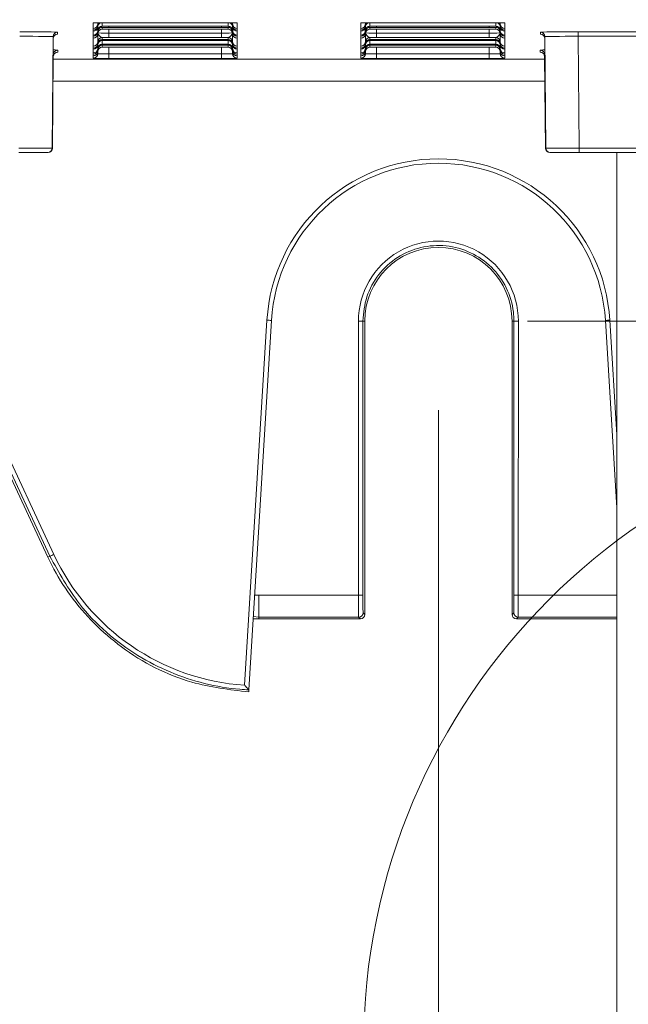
# Model space of a CAD drawing. Header units: millimetres. Extents: x 0 to 2100, y 0 to 1485.
# Tile 36 of 118: x 458 to 493, y 717 to 773. Entities that reach past the tile are written whole.
import ezdxf

# ---------------------------------------------------------------- set-up
doc = ezdxf.new("R2010")
doc.units = ezdxf.units.MM
doc.header["$LTSCALE"] = 5
doc.styles.add('SLDTEXTSTYLE1', font='TXT', dxfattribs={"width": 0.75})
doc.dimstyles.new('SLDDIMSTYLE0', dxfattribs={"dimtxt": 12.5, "dimasz": 15, "dimexe": 0, "dimexo": 0.0625, "dimgap": 3.125, "dimtad": 1, "dimdec": 0, "dimlfac": 0.8, "dimrnd": 1e-09, "dimzin": 12, "dimdsep": 46, "dimtxsty": 'SLDTEXTSTYLE1', "dimblk1": 'CLOSED', "dimblk2": 'CLOSED', "dimsah": 1, "dimcen": 0.09, "dimadec": 0, "dimazin": 3, "dimtfac": 1, "dimtofl": 0, "dimtmove": 0, "dimatfit": 3, "dimldrblk": 'CLOSED', "dimfxl": 0, "dimfrac": 2, "dimtolj": 1, "dimtzin": 12, "dimarcsym": 0})

# ---------------------------------------------------------------- blocks, each defined once
blk = doc.blocks.new('_CLOSED')
at = {"color": 0, "linetype": 'ByBlock', "lineweight": -2}
for p, q in [((-1, 0.166667), (0, 0)), ((-1, 0.166667), (-1, -0.166667)), ((0, 0), (-1, -0.166667)), ((0, 0), (-1, 0))]:
    blk.add_line(p, q, dxfattribs=at)
blk = doc.blocks.new('_D_3')
at = {"color": 7, "linetype": 'Continuous', "lineweight": 0}
for p, q in [((388.114, 750.671), (388.114, 636.921)), ((481.864, 750.671), (481.864, 636.921)), ((388.114, 641.921), (481.864, 641.921))]:
    blk.add_line(p, q, dxfattribs=at)
at = {"color": 7, "linetype": 'Continuous', "lineweight": 0, "xscale": 15, "yscale": 15, "rotation": 180.0000000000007}
blk.add_blockref('_CLOSED', (388.114, 641.921, -164.067), dxfattribs=at)
at = {"color": 7, "linetype": 'Continuous', "lineweight": 0, "xscale": 15, "yscale": 15}
blk.add_blockref('_CLOSED', (481.864, 641.921, -164.067), dxfattribs=at)
at = {"color": 7, "linetype": 'Continuous', "lineweight": 0, "insert": (425.752, 658.034), "char_height": 12.5, "attachment_point": 1, "style": 'SLDTEXTSTYLE1'}
blk.add_mtext('75', dxfattribs=at)
blk = doc.blocks.new('_D_4')
at = {"color": 7, "linetype": 'Continuous', "lineweight": 0}
for p, q in [((552.489, 1318.171), (624.989, 1318.171)), ((619.989, 755.671), (619.989, 1318.171)), ((486.864, 755.671), (624.989, 755.671))]:
    blk.add_line(p, q, dxfattribs=at)
at = {"color": 7, "linetype": 'Continuous', "lineweight": 0, "xscale": 15, "yscale": 15}
for p, rotation in [((619.989, 1318.171, -164.067), 90.0000000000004), ((619.989, 755.671, -164.067), 270.0000000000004)]:
    blk.add_blockref('_CLOSED', p, dxfattribs=dict(at, rotation=rotation))
at = {"color": 7, "linetype": 'Continuous', "lineweight": 0, "insert": (603.875, 1023.067), "char_height": 12.5, "attachment_point": 1, "rotation": 90, "style": 'SLDTEXTSTYLE1'}
blk.add_mtext('450', dxfattribs=at)

msp = doc.modelspace()

# ---------------------------------------------------------------- linework, layer by layer
at = {"color": 7, "linetype": 'Continuous', "lineweight": 15}
for p, q in [((462.521, 772.372), (462.552, 772.374)), ((462.521, 772.068), (462.521, 772.372)), ((462.771, 772.314), (462.771, 772.208)), ((463.396, 772.38), (469.707, 772.38)), ((470.332, 772.208), (470.332, 772.314)), ((470.582, 772.372), (470.582, 772.068)), ((477.521, 772.372), (477.552, 772.374)), ((477.521, 772.068), (477.521, 772.372)), ((477.771, 772.314), (477.771, 772.208)), ((478.396, 772.38), (484.707, 772.38)), ((485.332, 772.208), (485.332, 772.314)), ((485.582, 772.372), (485.582, 772.068)), ((460.523, 771.854), (460.524, 771.74)), ((462.521, 772.067), (462.521, 772.068)), ((462.521, 771.962), (462.521, 772.067)), ((462.521, 771.961), (462.521, 771.962)), ((462.521, 771.902), (462.521, 771.961)), ((462.521, 771.901), (462.521, 771.902)), ((462.521, 771.692), (462.521, 771.901)), ((462.771, 772.149), (462.771, 772.147)), ((462.771, 772.147), (462.771, 771.938)), ((462.771, 771.879), (462.771, 771.877)), ((462.771, 771.877), (462.771, 771.772)), ((462.775, 771.811), (462.775, 771.814)), ((463.02, 772.124), (463.02, 772.018)), ((463.4, 772.185), (469.702, 772.185)), ((469.702, 772.123), (463.4, 772.123)), ((463.4, 772.019), (469.702, 772.019)), ((463.4, 771.556), (463.4, 771.806)), ((463.4, 771.806), (469.702, 771.806)), ((469.702, 771.556), (469.702, 771.806)), ((470.082, 772.018), (470.082, 772.124)), ((470.332, 772.147), (470.332, 772.149)), ((470.332, 771.938), (470.332, 772.147)), ((470.332, 771.877), (470.332, 771.879)), ((470.332, 771.772), (470.332, 771.877)), ((470.582, 772.068), (470.582, 772.067)), ((470.582, 772.067), (470.582, 771.962)), ((470.582, 771.962), (470.582, 771.961)), ((470.582, 771.961), (470.582, 771.902)), ((470.582, 771.902), (470.582, 771.901)), ((470.582, 771.901), (470.582, 771.692)), ((477.521, 772.067), (477.521, 772.068)), ((477.521, 771.962), (477.521, 772.067)), ((477.521, 771.961), (477.521, 771.962)), ((477.521, 771.902), (477.521, 771.961)), ((477.521, 771.901), (477.521, 771.902)), ((477.521, 771.692), (477.521, 771.901)), ((477.771, 772.149), (477.771, 772.147)), ((477.771, 772.147), (477.771, 771.938)), ((477.771, 771.879), (477.771, 771.877)), ((477.771, 771.877), (477.771, 771.772)), ((478.02, 772.124), (478.02, 772.018)), ((478.4, 772.185), (484.702, 772.185)), ((484.702, 772.123), (478.4, 772.123)), ((478.4, 772.019), (484.702, 772.019)), ((478.4, 771.556), (478.4, 771.806)), ((478.4, 771.806), (484.702, 771.806)), ((484.702, 771.556), (484.702, 771.806)), ((485.082, 772.018), (485.082, 772.124)), ((485.327, 771.814), (485.327, 771.811)), ((485.332, 772.147), (485.332, 772.149)), ((485.332, 771.938), (485.332, 772.147)), ((485.332, 771.877), (485.332, 771.879)), ((485.332, 771.772), (485.332, 771.877)), ((485.582, 772.068), (485.582, 772.067)), ((485.582, 772.067), (485.582, 771.962)), ((485.582, 771.962), (485.582, 771.961)), ((485.582, 771.961), (485.582, 771.902)), ((485.582, 771.902), (485.582, 771.901)), ((485.582, 771.901), (485.582, 771.692)), ((487.578, 771.74), (487.579, 771.854)), ((489.704, 771.872), (501.648, 771.872)), ((489.704, 771.872), (489.704, 771.622)), ((460.273, 771.606), (460.218, 765.357)), ((460.22, 765.357), (460.274, 771.492)), ((460.274, 771.492), (460.273, 771.606)), ((462.521, 771.691), (462.521, 771.692)), ((462.521, 771.632), (462.521, 771.691)), ((462.521, 771.631), (462.521, 771.632)), ((462.521, 771.525), (462.521, 771.631)), ((462.521, 771.525), (462.521, 771.525)), ((462.521, 771.064), (462.521, 771.525)), ((462.771, 771.312), (462.771, 771.31)), ((462.771, 771.31), (462.771, 771.204)), ((463.02, 771.557), (463.02, 771.451)), ((463.02, 771.39), (463.02, 771.181)), ((469.702, 771.556), (463.4, 771.556)), ((463.4, 771.452), (469.702, 771.452)), ((469.702, 771.389), (463.4, 771.389)), ((463.4, 771.182), (469.702, 771.182)), ((470.082, 771.451), (470.082, 771.557)), ((470.082, 771.181), (470.082, 771.39)), ((470.332, 771.31), (470.332, 771.312)), ((470.332, 771.204), (470.332, 771.31)), ((470.582, 771.692), (470.582, 771.691)), ((470.582, 771.691), (470.582, 771.632)), ((470.582, 771.632), (470.582, 771.631)), ((470.582, 771.631), (470.582, 771.525)), ((470.582, 771.525), (470.582, 771.064)), ((470.582, 771.525), (470.582, 771.525)), ((477.521, 771.691), (477.521, 771.692)), ((477.521, 771.632), (477.521, 771.691)), ((477.521, 771.631), (477.521, 771.632)), ((477.521, 771.525), (477.521, 771.631)), ((477.521, 771.525), (477.521, 771.525)), ((477.521, 771.064), (477.521, 771.525)), ((477.771, 771.312), (477.771, 771.31)), ((477.771, 771.31), (477.771, 771.204)), ((478.02, 771.557), (478.02, 771.451)), ((478.02, 771.39), (478.02, 771.181)), ((484.702, 771.556), (478.4, 771.556)), ((478.4, 771.452), (484.702, 771.452)), ((484.702, 771.389), (478.4, 771.389)), ((478.4, 771.182), (484.702, 771.182)), ((485.082, 771.451), (485.082, 771.557)), ((485.082, 771.181), (485.082, 771.39)), ((485.332, 771.31), (485.332, 771.312)), ((485.332, 771.204), (485.332, 771.31)), ((485.582, 771.692), (485.582, 771.691)), ((485.582, 771.691), (485.582, 771.632)), ((485.582, 771.632), (485.582, 771.631)), ((485.582, 771.631), (485.582, 771.525)), ((485.582, 771.525), (485.582, 771.064)), ((485.582, 771.525), (485.582, 771.525)), ((487.829, 771.606), (487.828, 771.492)), ((487.828, 771.492), (487.882, 765.357)), ((487.884, 765.357), (487.829, 771.606)), ((501.898, 771.622), (489.704, 771.622)), ((489.704, 771.622), (489.759, 765.36)), ((460.282, 770.603), (460.236, 765.357)), ((460.283, 770.488), (460.282, 770.603)), ((460.532, 770.85), (460.533, 770.736)), ((462.521, 771.064), (462.521, 771.064)), ((462.521, 770.958), (462.521, 771.064)), ((462.521, 770.958), (462.521, 770.958)), ((462.521, 770.898), (462.521, 770.958)), ((462.521, 770.897), (462.521, 770.898)), ((462.521, 770.688), (462.521, 770.897)), ((462.521, 770.688), (462.521, 770.688)), ((462.521, 770.628), (462.521, 770.688)), ((462.521, 770.627), (462.521, 770.628)), ((462.521, 770.522), (462.521, 770.627)), ((462.771, 771.146), (462.771, 771.144)), ((462.771, 771.144), (462.771, 770.934)), ((462.771, 770.876), (462.771, 770.874)), ((462.771, 770.874), (462.771, 770.768)), ((463.02, 771.12), (463.02, 771.014)), ((463.396, 770.383), (463.396, 770.633)), ((463.396, 770.633), (469.707, 770.633)), ((469.702, 771.119), (463.4, 771.119)), ((463.4, 771.015), (469.702, 771.015)), ((469.707, 770.383), (469.707, 770.633)), ((470.082, 771.014), (470.082, 771.12)), ((470.332, 771.144), (470.332, 771.146)), ((470.332, 770.934), (470.332, 771.144)), ((470.332, 770.874), (470.332, 770.876)), ((470.332, 770.768), (470.332, 770.874)), ((470.582, 771.064), (470.582, 770.958)), ((470.582, 771.064), (470.582, 771.064)), ((470.582, 770.958), (470.582, 770.898)), ((470.582, 770.958), (470.582, 770.958)), ((470.582, 770.898), (470.582, 770.897)), ((470.582, 770.897), (470.582, 770.688)), ((470.582, 770.688), (470.582, 770.628)), ((470.582, 770.688), (470.582, 770.688)), ((470.582, 770.628), (470.582, 770.627)), ((470.582, 770.627), (470.582, 770.522)), ((477.521, 771.064), (477.521, 771.064)), ((477.521, 770.958), (477.521, 771.064)), ((477.521, 770.958), (477.521, 770.958)), ((477.521, 770.898), (477.521, 770.958)), ((477.521, 770.897), (477.521, 770.898)), ((477.521, 770.688), (477.521, 770.897)), ((477.521, 770.688), (477.521, 770.688)), ((477.521, 770.628), (477.521, 770.688)), ((477.521, 770.627), (477.521, 770.628)), ((477.521, 770.522), (477.521, 770.627)), ((477.771, 771.146), (477.771, 771.144)), ((477.771, 771.144), (477.771, 770.934)), ((477.771, 770.876), (477.771, 770.874)), ((477.771, 770.874), (477.771, 770.768)), ((478.02, 771.12), (478.02, 771.014)), ((478.396, 770.383), (478.396, 770.633)), ((478.396, 770.633), (484.707, 770.633)), ((484.702, 771.119), (478.4, 771.119)), ((478.4, 771.015), (484.702, 771.015)), ((484.707, 770.383), (484.707, 770.633)), ((485.082, 771.014), (485.082, 771.12)), ((485.332, 771.144), (485.332, 771.146)), ((485.332, 770.934), (485.332, 771.144)), ((485.332, 770.874), (485.332, 770.876)), ((485.332, 770.768), (485.332, 770.874)), ((485.582, 771.064), (485.582, 770.958)), ((485.582, 771.064), (485.582, 771.064)), ((485.582, 770.958), (485.582, 770.898)), ((485.582, 770.958), (485.582, 770.958)), ((485.582, 770.898), (485.582, 770.897)), ((485.582, 770.897), (485.582, 770.688)), ((485.582, 770.688), (485.582, 770.628)), ((485.582, 770.688), (485.582, 770.688)), ((485.582, 770.628), (485.582, 770.627)), ((485.582, 770.627), (485.582, 770.522)), ((487.569, 770.736), (487.57, 770.85)), ((487.82, 770.603), (487.819, 770.488)), ((487.866, 765.357), (487.82, 770.603)), ((460.238, 765.357), (460.283, 770.488)), ((462.521, 770.521), (462.521, 770.522)), ((462.521, 770.391), (462.521, 770.521)), ((469.707, 770.383), (463.396, 770.383)), ((470.582, 770.522), (470.582, 770.521)), ((470.582, 770.521), (470.582, 770.391)), ((477.521, 770.521), (477.521, 770.522)), ((477.521, 770.391), (477.521, 770.521)), ((484.707, 770.383), (478.396, 770.383)), ((485.582, 770.522), (485.582, 770.521)), ((485.582, 770.521), (485.582, 770.391)), ((487.819, 770.488), (487.864, 765.357)), ((458.343, 765.36), (460.218, 765.357)), ((459.968, 765.11), (458.343, 765.11)), ((459.97, 765.11), (459.968, 765.11)), ((459.986, 765.11), (459.97, 765.11)), ((459.988, 765.11), (459.986, 765.11)), ((460.218, 765.357), (460.22, 765.357)), ((460.236, 765.357), (460.238, 765.357)), ((487.864, 765.357), (487.866, 765.357)), ((487.882, 765.357), (487.884, 765.357)), ((487.884, 765.357), (489.759, 765.36)), ((488.116, 765.11), (488.114, 765.11)), ((488.134, 765.11), (488.116, 765.11)), ((488.134, 765.11), (488.132, 765.11)), ((489.759, 765.11), (488.134, 765.11)), ((489.759, 765.36), (489.759, 765.11)), ((489.759, 765.36), (501.953, 765.36)), ((502.203, 765.11), (489.759, 765.11)), ((491.864, 765.11), (491.864, 706.921)), ((471.006, 735.268), (472.256, 755.72)), ((472.506, 755.709), (471.24, 735.008)), ((491.864, 745.204), (491.221, 755.709)), ((477.384, 740.318), (477.383, 755.669)), ((477.739, 755.671), (477.633, 755.671)), ((477.633, 755.671), (477.634, 740.32)), ((477.739, 739.233), (477.739, 755.671)), ((485.989, 755.671), (486.094, 755.671)), ((485.989, 755.671), (485.989, 739.233)), ((486.093, 740.32), (486.094, 755.671)), ((486.344, 755.669), (486.343, 740.318)), ((456.331, 751.145), (460.316, 742.596)), ((456.239, 750.466), (459.981, 742.444)), ((460.089, 742.495), (459.981, 742.444)), ((471.801, 740.318), (477.384, 740.318)), ((471.801, 739.079), (471.801, 740.318)), ((477.643, 739.329), (477.739, 739.233)), ((485.989, 739.233), (486.084, 739.329)), ((471.801, 738.983), (471.483, 738.989)), ((477.393, 739.079), (471.801, 739.079)), ((471.801, 738.983), (471.801, 739.079)), ((471.801, 738.983), (477.489, 738.983)), ((477.489, 738.983), (477.393, 739.079)), ((486.334, 739.079), (486.239, 738.983)), ((486.239, 738.983), (491.864, 738.983)), ((471.233, 734.89), (471.24, 735.008)), ((471.24, 735.008), (471.24, 735.008))]:
    msp.add_line(p, q, dxfattribs=at)
at = {"color": 8, "linetype": 'Continuous', "lineweight": 15}
for p, q in [((462.771, 772.377), (462.771, 772.316)), ((463.02, 772.379), (463.02, 772.184)), ((470.082, 772.184), (470.082, 772.379)), ((470.332, 772.316), (470.332, 772.377)), ((470.55, 772.374), (470.582, 772.372)), ((477.771, 772.377), (477.771, 772.316)), ((478.02, 772.379), (478.02, 772.184)), ((485.082, 772.184), (485.082, 772.379)), ((485.332, 772.316), (485.332, 772.377)), ((485.55, 772.374), (485.582, 772.372)), ((462.771, 772.208), (462.771, 772.149)), ((462.771, 771.939), (462.771, 771.879)), ((462.771, 771.772), (462.771, 771.312)), ((463.4, 772.123), (463.4, 772.185)), ((463.402, 772.019), (463.4, 771.806)), ((469.702, 771.806), (469.7, 772.019)), ((469.702, 772.123), (469.702, 772.185)), ((470.327, 771.814), (470.327, 771.811)), ((470.332, 772.149), (470.332, 772.208)), ((470.332, 771.879), (470.332, 771.939)), ((470.332, 771.312), (470.332, 771.772)), ((477.771, 772.208), (477.771, 772.149)), ((477.771, 771.939), (477.771, 771.879)), ((477.771, 771.772), (477.771, 771.312)), ((477.775, 771.811), (477.775, 771.814)), ((478.4, 772.123), (478.4, 772.185)), ((478.402, 772.019), (478.4, 771.806)), ((484.702, 771.806), (484.7, 772.019)), ((484.702, 772.123), (484.702, 772.185)), ((485.332, 772.149), (485.332, 772.208)), ((485.332, 771.879), (485.332, 771.939)), ((485.332, 771.312), (485.332, 771.772)), ((462.771, 771.205), (462.771, 771.146)), ((463.4, 771.389), (463.4, 771.452)), ((463.4, 771.119), (463.4, 771.182)), ((469.702, 771.389), (469.702, 771.452)), ((469.702, 771.119), (469.702, 771.182)), ((470.332, 771.146), (470.332, 771.205)), ((477.771, 771.205), (477.771, 771.146)), ((478.4, 771.389), (478.4, 771.452)), ((478.4, 771.119), (478.4, 771.182)), ((484.702, 771.389), (484.702, 771.452)), ((484.702, 771.119), (484.702, 771.182)), ((485.332, 771.146), (485.332, 771.205)), ((462.771, 770.935), (462.771, 770.876)), ((462.771, 770.638), (462.772, 770.791)), ((462.771, 770.769), (462.771, 770.638)), ((463.399, 771.015), (463.396, 770.633)), ((469.707, 770.633), (469.703, 771.015)), ((470.33, 770.791), (470.332, 770.638)), ((470.332, 770.876), (470.332, 770.935)), ((470.332, 770.638), (470.332, 770.769)), ((477.771, 770.935), (477.771, 770.876)), ((477.771, 770.638), (477.772, 770.791)), ((477.771, 770.769), (477.771, 770.638)), ((478.399, 771.015), (478.396, 770.633)), ((484.707, 770.633), (484.703, 771.015)), ((485.33, 770.791), (485.332, 770.638)), ((485.332, 770.876), (485.332, 770.935)), ((485.332, 770.638), (485.332, 770.769)), ((460.281, 770.338), (487.821, 770.338)), ((487.831, 769.109), (460.271, 769.109)), ((460.22, 765.357), (460.236, 765.357)), ((487.866, 765.357), (487.882, 765.357)), ((491.471, 755.72), (491.864, 749.295)), ((460.089, 742.495), (456.239, 750.756)), ((486.343, 740.318), (491.864, 740.318)), ((471.801, 739.079), (471.492, 739.124)), ((491.864, 739.079), (486.334, 739.079))]:
    msp.add_line(p, q, dxfattribs=at)
at = {"color": 8, "linetype": 'Continuous', "lineweight": 15, "flags": 128}
for points in [[(462.78, 772.377), (462.776, 772.362), (462.771, 772.314)], [(470.332, 772.314), (470.326, 772.362), (470.322, 772.377)], [(477.78, 772.377), (477.776, 772.362), (477.771, 772.314)], [(485.332, 772.314), (485.326, 772.362), (485.322, 772.377)]]:
    msp.add_lwpolyline(points, dxfattribs=at)
at = {"color": 7, "linetype": 'Continuous', "lineweight": 0}
msp.add_circle((513.114, 714.989), 35.445, dxfattribs=at)
at = {"color": 7, "linetype": 'Continuous', "lineweight": 15}
for centre, radius, start, end in [((462.521, 772.318), 0.25, 269.9989, 359.4989), ((462.521, 772.317), 0.25, 269.9989, 359.1684), ((463.02, 772.204), 0.25, 136.8394, 179.1693), ((469.925, 747.308), 25.072, 88.5002, 90.4999), ((470.082, 772.204), 0.25, 0.8307, 43.1606), ((470.582, 772.318), 0.25, 180.5011, 270.0011), ((470.582, 772.317), 0.25, 180.8316, 270.0011), ((477.521, 772.318), 0.25, 269.9989, 359.4989), ((477.521, 772.317), 0.25, 269.9989, 359.1684), ((478.02, 772.204), 0.25, 136.8394, 179.1693), ((484.925, 747.308), 25.072, 88.5002, 90.4999), ((485.082, 772.204), 0.25, 0.8307, 43.1606), ((485.582, 772.318), 0.25, 180.5011, 270.0011), ((485.582, 772.317), 0.25, 180.8316, 270.0011), ((460.523, 771.604), 0.25, 89.999, 179.4989), ((460.524, 771.49), 0.25, 89.999, 179.4989), ((462.521, 772.211), 0.25, 269.9989, 359.4989), ((462.521, 772.212), 0.25, 269.9989, 359.1684), ((462.521, 772.152), 0.25, 269.9989, 359.4989), ((462.521, 772.151), 0.25, 269.9989, 359.1684), ((462.521, 771.941), 0.25, 269.9989, 359.4989), ((462.521, 771.942), 0.25, 269.9989, 359.1684), ((462.521, 771.882), 0.25, 269.9989, 359.4989), ((462.521, 771.881), 0.25, 269.9989, 359.1684), ((462.521, 771.775), 0.25, 269.9989, 359.4989), ((462.521, 771.775), 0.25, 269.9989, 359.1684), ((463.02, 771.934), 0.25, 89.9989, 179.1684), ((463.02, 771.874), 0.25, 89.9989, 179.1684), ((463.02, 771.768), 0.25, 89.9989, 179.1684), ((470.082, 771.934), 0.25, 0.8316, 90.0011), ((470.082, 771.874), 0.25, 0.8316, 90.0011), ((470.082, 771.768), 0.25, 0.8316, 90.0011), ((470.582, 772.211), 0.25, 180.5011, 270.0011), ((470.582, 772.212), 0.25, 180.8316, 270.0011), ((470.582, 772.152), 0.25, 180.5011, 270.0011), ((470.582, 772.151), 0.25, 180.8316, 270.0011), ((470.582, 771.941), 0.25, 180.5011, 270.0011), ((470.582, 771.942), 0.25, 180.8316, 270.0011), ((470.582, 771.882), 0.25, 180.5011, 270.0011), ((470.582, 771.881), 0.25, 180.8316, 270.0011), ((470.582, 771.775), 0.25, 180.5011, 270.0011), ((470.582, 771.775), 0.25, 180.8316, 270.0011), ((477.521, 772.211), 0.25, 269.9989, 359.4989), ((477.521, 772.212), 0.25, 269.9989, 359.1684), ((477.521, 772.152), 0.25, 269.9989, 359.4989), ((477.521, 772.151), 0.25, 269.9989, 359.1684), ((477.521, 771.941), 0.25, 269.9989, 359.4989), ((477.521, 771.942), 0.25, 269.9989, 359.1684), ((477.521, 771.882), 0.25, 269.9989, 359.4989), ((477.521, 771.881), 0.25, 269.9989, 359.1684), ((477.521, 771.775), 0.25, 269.9989, 359.4989), ((477.521, 771.775), 0.25, 269.9989, 359.1684), ((478.02, 771.934), 0.25, 89.9989, 179.1684), ((478.02, 771.874), 0.25, 89.9989, 179.1684), ((478.02, 771.768), 0.25, 89.9989, 179.1684), ((485.082, 771.934), 0.25, 0.8316, 90.0011), ((485.082, 771.874), 0.25, 0.8316, 90.0011), ((485.082, 771.768), 0.25, 0.8316, 90.0011), ((485.582, 772.211), 0.25, 180.5011, 270.0011), ((485.582, 772.212), 0.25, 180.8316, 270.0011), ((485.582, 772.152), 0.25, 180.5011, 270.0011), ((485.582, 772.151), 0.25, 180.8316, 270.0011), ((485.582, 771.941), 0.25, 180.5011, 270.0011), ((485.582, 771.942), 0.25, 180.8316, 270.0011), ((485.582, 771.882), 0.25, 180.5011, 270.0011), ((485.582, 771.881), 0.25, 180.8316, 270.0011), ((485.582, 771.775), 0.25, 180.5011, 270.0011), ((485.582, 771.775), 0.25, 180.8316, 270.0011), ((487.578, 771.49), 0.25, 0.5011, 90.001), ((487.579, 771.604), 0.25, 0.5011, 90.001), ((462.521, 771.314), 0.25, 269.9989, 359.4989), ((462.521, 771.314), 0.25, 269.9989, 359.1684), ((462.521, 771.208), 0.25, 269.9989, 359.4989), ((462.521, 771.208), 0.25, 269.9989, 359.1684), ((463.02, 771.307), 0.25, 89.9989, 179.1684), ((463.02, 771.201), 0.25, 89.9989, 179.1684), ((463.02, 771.14), 0.25, 89.9989, 179.1684), ((463.02, 770.931), 0.25, 89.9989, 179.1684), ((470.082, 771.307), 0.25, 0.8316, 90.0011), ((470.082, 771.201), 0.25, 0.8316, 90.0011), ((470.082, 771.14), 0.25, 0.8316, 90.0011), ((470.082, 770.931), 0.25, 0.8316, 90.0011), ((470.582, 771.314), 0.25, 180.5011, 270.0011), ((470.582, 771.314), 0.25, 180.8316, 270.0011), ((470.582, 771.208), 0.25, 180.5011, 270.0011), ((470.582, 771.208), 0.25, 180.8316, 270.0011), ((477.521, 771.314), 0.25, 269.9989, 359.4989), ((477.521, 771.314), 0.25, 269.9989, 359.1684), ((477.521, 771.208), 0.25, 269.9989, 359.4989), ((477.521, 771.208), 0.25, 269.9989, 359.1684), ((478.02, 771.307), 0.25, 89.9989, 179.1684), ((478.02, 771.201), 0.25, 89.9989, 179.1684), ((478.02, 771.14), 0.25, 89.9989, 179.1684), ((478.02, 770.931), 0.25, 89.9989, 179.1684), ((485.082, 771.307), 0.25, 0.8316, 90.0011), ((485.082, 771.201), 0.25, 0.8316, 90.0011), ((485.082, 771.14), 0.25, 0.8316, 90.0011), ((485.082, 770.931), 0.25, 0.8316, 90.0011), ((485.582, 771.314), 0.25, 180.5011, 270.0011), ((485.582, 771.314), 0.25, 180.8316, 270.0011), ((485.582, 771.208), 0.25, 180.5011, 270.0011), ((485.582, 771.208), 0.25, 180.8316, 270.0011), ((460.532, 770.6), 0.25, 89.999, 179.4989), ((460.533, 770.486), 0.25, 89.999, 179.4989), ((462.521, 771.148), 0.25, 269.9989, 359.4989), ((462.521, 771.147), 0.25, 269.9989, 359.1684), ((462.521, 770.938), 0.25, 269.9989, 359.4989), ((462.521, 770.938), 0.25, 269.9989, 359.1684), ((462.521, 770.878), 0.25, 269.9989, 359.4989), ((462.521, 770.877), 0.25, 269.9989, 359.1684), ((462.521, 770.771), 0.25, 269.9989, 359.4989), ((462.521, 770.772), 0.25, 269.9989, 359.1684), ((462.521, 770.641), 0.25, 269.9989, 359.4989), ((463.02, 770.87), 0.25, 89.9989, 179.1684), ((463.02, 770.764), 0.25, 89.9989, 179.1684), ((470.082, 770.87), 0.25, 0.8316, 90.0011), ((470.082, 770.764), 0.25, 0.8316, 90.0011), ((470.582, 771.148), 0.25, 180.5011, 270.0011), ((470.582, 771.147), 0.25, 180.8316, 270.0011), ((470.582, 770.938), 0.25, 180.5011, 270.0011), ((470.582, 770.938), 0.25, 180.8316, 270.0011), ((470.582, 770.878), 0.25, 180.5011, 270.0011), ((470.582, 770.877), 0.25, 180.8316, 270.0011), ((470.582, 770.771), 0.25, 180.5011, 270.0011), ((470.582, 770.772), 0.25, 180.8316, 270.0011), ((470.582, 770.641), 0.25, 180.5011, 270.0011), ((477.521, 771.148), 0.25, 269.9989, 359.4989), ((477.521, 771.147), 0.25, 269.9989, 359.1684), ((477.521, 770.938), 0.25, 269.9989, 359.4989), ((477.521, 770.938), 0.25, 269.9989, 359.1684), ((477.521, 770.878), 0.25, 269.9989, 359.4989), ((477.521, 770.877), 0.25, 269.9989, 359.1684), ((477.521, 770.771), 0.25, 269.9989, 359.4989), ((477.521, 770.772), 0.25, 269.9989, 359.1684), ((477.521, 770.641), 0.25, 269.9989, 359.4989), ((478.02, 770.87), 0.25, 89.9989, 179.1684), ((478.02, 770.764), 0.25, 89.9989, 179.1684), ((485.082, 770.87), 0.25, 0.8316, 90.0011), ((485.082, 770.764), 0.25, 0.8316, 90.0011), ((485.582, 771.148), 0.25, 180.5011, 270.0011), ((485.582, 771.147), 0.25, 180.8316, 270.0011), ((485.582, 770.938), 0.25, 180.5011, 270.0011), ((485.582, 770.938), 0.25, 180.8316, 270.0011), ((485.582, 770.878), 0.25, 180.5011, 270.0011), ((485.582, 770.877), 0.25, 180.8316, 270.0011), ((485.582, 770.771), 0.25, 180.5011, 270.0011), ((485.582, 770.772), 0.25, 180.8316, 270.0011), ((485.582, 770.641), 0.25, 180.5011, 270.0011), ((487.569, 770.486), 0.25, 0.5011, 90.001), ((487.57, 770.6), 0.25, 0.5011, 90.001), ((459.968, 765.36), 0.25, 270, 359.5001), ((459.97, 765.36), 0.25, 270, 359.5001), ((459.986, 765.36), 0.25, 270, 359.5001), ((459.988, 765.36), 0.25, 270, 359.5001), ((488.114, 765.36), 0.25, 180.4999, 270), ((488.116, 765.36), 0.25, 180.4999, 270), ((488.132, 765.36), 0.25, 180.4999, 270), ((488.134, 765.36), 0.25, 180.4999, 270), ((481.864, 755.132), 9.625, 3.5, 176.5), ((481.864, 755.137), 9.375, 3.5, 176.5), ((481.864, 755.669), 4.48, 359.9956, 180.0044), ((481.864, 755.671), 4.125, 0, 180), ((472.538, 759.295), 3.587, 265.5036, 269.4945), ((491.189, 759.295), 3.587, 270.5055, 274.4964), ((477.444, 762.979), 7.311, 269.5203, 271.4797), ((486.283, 762.979), 7.311, 268.5203, 270.4797), ((458.573, 746.192), 3.996, 292.3075, 295.8666), ((471.864, 747.979), 12.741, 204.9921, 266.1387), ((477.446, 747.628), 7.311, 269.5203, 271.4797), ((486.282, 747.628), 7.311, 268.5203, 270.4797), ((477.393, 739.329), 0.25, 270.0051, 359.9949), ((486.334, 739.329), 0.25, 180.0051, 269.9949)]:
    msp.add_arc(centre, radius, start, end, dxfattribs=at)
at = {"color": 8, "linetype": 'Continuous', "lineweight": 15}
for centre, radius, start, end in [((463.02, 772.144), 0.25, 110.0967, 179.1686), ((470.082, 772.144), 0.25, 0.8312, 69.9036), ((478.02, 772.144), 0.25, 110.0967, 179.1686), ((485.082, 772.144), 0.25, 0.8312, 69.9036), ((471.801, 747.722), 7.404, 268.1722, 270)]:
    msp.add_arc(centre, radius, start, end, dxfattribs=at)
at = {"color": 7, "linetype": 'Continuous', "lineweight": 15}
for centre, major_axis, ratio, start_param, end_param in [((463.396, 772.372), (0.875, 0), 0.008727, 1.570872, 3.141593), ((478.396, 772.372), (0.875, 0), 0.008727, 1.570872, 3.141593), ((458.398, 771.854), (2.125, 0), 0.008727, 0.000076, 1.57072), ((463.4, 771.813), (0.625, 0.002), 0.012216, 3.14152, 4.71224), ((463.4, 772.177), (0.875, 0), 0.008727, 1.570872, 2.019234), ((463.4, 772.131), (0.875, 0), 0.008727, 4.263952, 4.712313), ((463.4, 772.011), (0.875, 0), 0.008727, 1.570872, 2.019234), ((469.702, 772.177), (0.875, 0), 0.008727, 1.122359, 1.57072), ((469.702, 772.131), (0.875, 0), 0.008727, 4.712465, 5.160826), ((469.702, 772.011), (0.875, 0), 0.008727, 1.122359, 1.57072), ((469.702, 771.813), (0.625, -0.002), 0.012216, 4.712538, 6.283258), ((478.4, 771.813), (0.625, 0.002), 0.012216, 3.14152, 4.71224), ((478.4, 772.177), (0.875, 0), 0.008727, 1.570872, 2.019234), ((478.4, 772.131), (0.875, 0), 0.008727, 4.263952, 4.712313), ((478.4, 772.011), (0.875, 0), 0.008727, 1.570872, 2.019234), ((484.702, 772.177), (0.875, 0), 0.008727, 1.122359, 1.57072), ((484.702, 772.131), (0.875, 0), 0.008727, 4.712465, 5.160826), ((484.702, 772.011), (0.875, 0), 0.008727, 1.122359, 1.57072), ((484.702, 771.813), (0.625, -0.002), 0.012216, 4.712538, 6.283258), ((489.704, 771.854), (2.125, 0), 0.008727, 1.570872, 3.141517), ((458.398, 771.604), (1.875, 0.002), 0.00989, 0.000054, 1.570699), ((463.4, 771.563), (0.875, 0), 0.008727, 4.263952, 4.712313), ((463.4, 771.444), (0.875, 0), 0.008727, 1.570872, 2.019234), ((463.4, 771.397), (0.875, 0), 0.008727, 4.263952, 4.712313), ((463.4, 771.174), (0.875, 0), 0.008727, 1.570872, 2.019234), ((469.702, 771.563), (0.875, 0), 0.008727, 4.712465, 5.160826), ((469.702, 771.444), (0.875, 0), 0.008727, 1.122359, 1.57072), ((469.702, 771.397), (0.875, 0), 0.008727, 4.712465, 5.160826), ((469.702, 771.174), (0.875, 0), 0.008727, 1.122359, 1.57072), ((478.4, 771.563), (0.875, 0), 0.008727, 4.263952, 4.712313), ((478.4, 771.444), (0.875, 0), 0.008727, 1.570872, 2.019234), ((478.4, 771.397), (0.875, 0), 0.008727, 4.263952, 4.712313), ((478.4, 771.174), (0.875, 0), 0.008727, 1.570872, 2.019234), ((484.702, 771.563), (0.875, 0), 0.008727, 4.712465, 5.160826), ((484.702, 771.444), (0.875, 0), 0.008727, 1.122359, 1.57072), ((484.702, 771.397), (0.875, 0), 0.008727, 4.712465, 5.160826), ((484.702, 771.174), (0.875, 0), 0.008727, 1.122359, 1.57072), ((489.704, 771.604), (1.875, -0.002), 0.00989, 1.570894, 3.141538), ((463.396, 770.641), (0.625, 0.002), 0.012216, 3.14152, 4.71224), ((463.4, 771.127), (0.875, 0), 0.008727, 4.263952, 4.712313), ((463.4, 771.008), (0.875, 0), 0.008727, 1.570872, 2.019234), ((469.702, 771.127), (0.875, 0), 0.008727, 4.712465, 5.160826), ((469.702, 771.008), (0.875, 0), 0.008727, 1.122359, 1.57072), ((469.706, 770.641), (0.625, -0.002), 0.012216, 4.712538, 6.283258), ((478.396, 770.641), (0.625, 0.002), 0.012216, 3.14152, 4.71224), ((478.4, 771.127), (0.875, 0), 0.008727, 4.263952, 4.712313), ((478.4, 771.008), (0.875, 0), 0.008727, 1.570872, 2.019234), ((484.702, 771.127), (0.875, 0), 0.008727, 4.712465, 5.160826), ((484.702, 771.008), (0.875, 0), 0.008727, 1.122359, 1.57072), ((484.706, 770.641), (0.625, -0.002), 0.012216, 4.712538, 6.283258), ((463.396, 770.391), (0.875, 0), 0.008727, 3.141593, 4.712313), ((469.706, 770.391), (0.875, 0), 0.008727, 4.712465, 6.283185), ((478.396, 770.391), (0.875, 0), 0.008727, 3.141593, 4.712313), ((484.706, 770.391), (0.875, 0), 0.008727, 4.712465, 6.283185), ((477.393, 740.329), (0, 1.25), 0.006981, 1.579523, 3.132866), ((477.643, 740.329), (0, 1), 0.008727, 1.579523, 3.132866), ((486.084, 740.329), (0, 1), 0.008727, 3.150319, 4.703662), ((486.334, 740.329), (0, 1.25), 0.006981, 3.150319, 4.703662), ((477.489, 739.233), (-0.177, 0.177), 0.999924, 2.356233, 3.926953), ((486.239, 739.233), (0.177, 0.177), 0.999924, 2.356233, 3.926953)]:
    msp.add_ellipse(centre, major_axis=major_axis, ratio=ratio, start_param=start_param, end_param=end_param, dxfattribs=at)
at = {"color": 8, "linetype": 'Continuous', "lineweight": 15}
for centre, major_axis, ratio, start_param, end_param in [((458.407, 770.6), (1.875, 0.002), 0.00989, 0.000054, 0.128678), ((458.407, 770.85), (2.125, 0), 0.008727, 0.000076, 0.503062), ((489.696, 770.85), (2.125, 0), 0.008727, 2.638531, 3.141517), ((489.696, 770.6), (1.875, -0.002), 0.00989, 3.012915, 3.141538)]:
    msp.add_ellipse(centre, major_axis=major_axis, ratio=ratio, start_param=start_param, end_param=end_param, dxfattribs=at)
for points, knots in [([(462.771, 772.149), (462.771, 772.157), (462.771, 772.166), (462.771, 772.206), (462.771, 772.211)], [0, 0, 0, 0, 0.886357, 1, 1, 1, 1]), ([(462.771, 771.879), (462.771, 771.887), (462.771, 771.896), (462.771, 771.936), (462.771, 771.94)], [0, 0, 0, 0, 0.8887515, 1, 1, 1, 1]), ([(462.935, 772.169), (462.943, 772.162), (462.973, 772.136), (463, 772.129), (463.02, 772.124)], [0, 0, 0, 0, 0.26124, 1, 1, 1, 1]), ([(470.082, 772.124), (470.102, 772.129), (470.128, 772.136), (470.158, 772.161), (470.165, 772.167)], [0, 0, 0, 0, 0.755655, 1, 1, 1, 1]), ([(470.331, 772.21), (470.331, 772.206), (470.331, 772.166), (470.331, 772.157), (470.332, 772.149)], [0, 0, 0, 0, 0.111249, 1, 1, 1, 1]), ([(470.331, 771.941), (470.331, 771.936), (470.331, 771.896), (470.331, 771.887), (470.332, 771.879)], [0, 0, 0, 0, 0.113643, 1, 1, 1, 1]), ([(477.771, 772.149), (477.771, 772.157), (477.771, 772.166), (477.771, 772.206), (477.771, 772.211)], [0, 0, 0, 0, 0.886357, 1, 1, 1, 1]), ([(477.771, 771.879), (477.771, 771.887), (477.771, 771.896), (477.771, 771.936), (477.771, 771.94)], [0, 0, 0, 0, 0.888751, 1, 1, 1, 1]), ([(477.935, 772.169), (477.943, 772.162), (477.973, 772.136), (478, 772.129), (478.02, 772.124)], [0, 0, 0, 0, 0.26124, 1, 1, 1, 1]), ([(485.082, 772.124), (485.102, 772.129), (485.128, 772.136), (485.158, 772.161), (485.165, 772.167)], [0, 0, 0, 0, 0.755655, 1, 1, 1, 1]), ([(485.331, 772.21), (485.331, 772.206), (485.331, 772.166), (485.331, 772.157), (485.332, 772.149)], [0, 0, 0, 0, 0.111249, 1, 1, 1, 1]), ([(485.331, 771.941), (485.331, 771.936), (485.331, 771.896), (485.331, 771.887), (485.332, 771.879)], [0, 0, 0, 0, 0.1136427, 1, 1, 1, 1]), ([(462.771, 771.146), (462.771, 771.154), (462.771, 771.163), (462.771, 771.202), (462.771, 771.207)], [0, 0, 0, 0, 0.888751, 1, 1, 1, 1]), ([(462.935, 771.435), (462.943, 771.429), (462.973, 771.402), (463, 771.395), (463.02, 771.39)], [0, 0, 0, 0, 0.26124, 1, 1, 1, 1]), ([(462.935, 771.166), (462.943, 771.159), (462.973, 771.133), (463, 771.125), (463.02, 771.12)], [0, 0, 0, 0, 0.26124, 1, 1, 1, 1]), ([(470.082, 771.39), (470.102, 771.395), (470.128, 771.402), (470.158, 771.428), (470.165, 771.434)], [0, 0, 0, 0, 0.755655, 1, 1, 1, 1]), ([(470.082, 771.12), (470.102, 771.125), (470.128, 771.132), (470.158, 771.158), (470.165, 771.164)], [0, 0, 0, 0, 0.755655, 1, 1, 1, 1]), ([(470.331, 771.207), (470.331, 771.203), (470.331, 771.163), (470.331, 771.154), (470.332, 771.146)], [0, 0, 0, 0, 0.113643, 1, 1, 1, 1]), ([(477.771, 771.146), (477.771, 771.154), (477.771, 771.163), (477.771, 771.202), (477.771, 771.207)], [0, 0, 0, 0, 0.888751, 1, 1, 1, 1]), ([(477.935, 771.435), (477.943, 771.429), (477.973, 771.402), (478, 771.395), (478.02, 771.39)], [0, 0, 0, 0, 0.26124, 1, 1, 1, 1]), ([(477.935, 771.166), (477.943, 771.159), (477.973, 771.133), (478, 771.125), (478.02, 771.12)], [0, 0, 0, 0, 0.2612395, 1, 1, 1, 1]), ([(485.082, 771.39), (485.102, 771.395), (485.128, 771.402), (485.158, 771.428), (485.165, 771.434)], [0, 0, 0, 0, 0.755655, 1, 1, 1, 1]), ([(485.082, 771.12), (485.102, 771.125), (485.128, 771.132), (485.158, 771.158), (485.165, 771.164)], [0, 0, 0, 0, 0.7556546, 1, 1, 1, 1]), ([(485.331, 771.207), (485.331, 771.203), (485.331, 771.163), (485.331, 771.154), (485.332, 771.146)], [0, 0, 0, 0, 0.113643, 1, 1, 1, 1]), ([(462.771, 770.876), (462.771, 770.884), (462.771, 770.893), (462.771, 770.932), (462.771, 770.937)], [0, 0, 0, 0, 0.888751, 1, 1, 1, 1]), ([(470.331, 770.937), (470.331, 770.933), (470.331, 770.893), (470.331, 770.884), (470.332, 770.876)], [0, 0, 0, 0, 0.113643, 1, 1, 1, 1]), ([(477.771, 770.876), (477.771, 770.884), (477.771, 770.893), (477.771, 770.932), (477.771, 770.937)], [0, 0, 0, 0, 0.888751, 1, 1, 1, 1]), ([(485.331, 770.937), (485.331, 770.933), (485.331, 770.893), (485.331, 770.884), (485.332, 770.876)], [0, 0, 0, 0, 0.113643, 1, 1, 1, 1])]:
    msp.add_open_spline(points, degree=3, knots=knots, dxfattribs=at)
at = {"color": 7, "linetype": 'Continuous', "lineweight": 15}
for points, knots in [([(462.771, 771.312), (462.771, 771.325), (462.771, 771.357), (462.772, 771.51), (462.774, 771.68), (462.775, 771.782), (462.775, 771.81), (462.775, 771.811)], [0, 0, 0, 0, 0.217183, 0.553026, 0.876986, 0.994449, 1, 1, 1, 1]), ([(462.775, 771.811), (462.775, 771.811), (462.775, 771.796), (462.784, 771.747), (462.847, 771.671), (462.951, 771.58), (463, 771.563), (463.02, 771.557)], [0, 0, 0, 0, 0.0066012, 0.1461709, 0.5012392, 0.7992313, 1, 1, 1, 1]), ([(470.082, 771.557), (470.102, 771.563), (470.151, 771.58), (470.255, 771.671), (470.318, 771.747), (470.327, 771.796), (470.327, 771.811), (470.327, 771.811)], [0, 0, 0, 0, 0.200769, 0.498761, 0.853829, 0.993399, 1, 1, 1, 1]), ([(470.327, 771.811), (470.327, 771.81), (470.327, 771.782), (470.328, 771.68), (470.33, 771.51), (470.331, 771.357), (470.331, 771.325), (470.332, 771.312)], [0, 0, 0, 0, 0.0055506, 0.1230141, 0.4469737, 0.7828174, 1, 1, 1, 1]), ([(477.771, 771.312), (477.771, 771.325), (477.771, 771.357), (477.772, 771.51), (477.774, 771.68), (477.775, 771.782), (477.775, 771.81), (477.775, 771.811)], [0, 0, 0, 0, 0.2171826, 0.5530263, 0.8769859, 0.9944494, 1, 1, 1, 1]), ([(477.775, 771.811), (477.775, 771.811), (477.775, 771.796), (477.784, 771.747), (477.847, 771.671), (477.951, 771.58), (478, 771.563), (478.02, 771.557)], [0, 0, 0, 0, 0.006601, 0.146171, 0.501239, 0.799231, 1, 1, 1, 1]), ([(485.082, 771.557), (485.102, 771.563), (485.151, 771.58), (485.255, 771.671), (485.318, 771.747), (485.327, 771.796), (485.327, 771.811), (485.327, 771.811)], [0, 0, 0, 0, 0.200769, 0.498761, 0.853829, 0.993399, 1, 1, 1, 1]), ([(485.327, 771.811), (485.327, 771.81), (485.327, 771.782), (485.328, 771.68), (485.33, 771.51), (485.331, 771.357), (485.331, 771.325), (485.332, 771.312)], [0, 0, 0, 0, 0.0055506, 0.1230141, 0.4469737, 0.7828174, 1, 1, 1, 1]), ([(486.094, 755.671), (486.088, 755.838), (486.065, 756.478), (485.732, 757.569), (484.889, 758.743), (483.701, 759.571), (482.306, 759.96), (480.862, 759.865), (479.529, 759.297), (478.468, 758.32), (477.765, 757.061), (477.676, 756.128), (477.633, 755.671)], [0, 0, 0, 0, 0.037857, 0.145225, 0.252592, 0.359956, 0.467315, 0.574671, 0.682026, 0.789383, 0.896743, 1, 1, 1, 1]), ([(471.24, 735.008), (471.073, 735.018), (470.24, 735.068), (468.074, 735.432), (464.831, 736.799), (461.826, 739.375), (460.603, 741.573), (460.089, 742.495)], [0, 0, 0, 0, 0.035541, 0.178126, 0.465963, 0.775977, 1, 1, 1, 1]), ([(459.981, 742.444), (460.053, 742.294), (460.415, 741.542), (461.569, 739.674), (464.064, 737.174), (467.616, 735.331), (470.156, 735.022), (471.233, 734.89)], [0, 0, 0, 0, 0.035228, 0.17653, 0.461724, 0.771892, 1, 1, 1, 1]), ([(471.006, 735.268), (471.006, 735.267), (471.029, 735.241), (471.082, 735.181), (471.151, 735.103), (471.203, 735.046), (471.233, 735.014), (471.238, 735.01), (471.24, 735.008)], [0, 0, 0, 0, 0.0075417, 0.2217043, 0.5059924, 0.7115337, 0.855399, 1, 1, 1, 1])]:
    msp.add_open_spline(points, degree=3, knots=knots, dxfattribs=at)

# ---------------------------------------------------------------- dimensions: what is measured, and where the dimension line sits
at = {"color": 7, "linetype": 'Continuous', "lineweight": 0}
for base, p1, p2, angle, picture, middle in [((619.989, 1318.171), (481.864, 755.671), (547.489, 1318.171), 90, '_D_4', (619.989, 1036.921)), ((481.864, 641.921), (388.114, 755.671), (481.864, 755.671), 0, '_D_3', (434.989, 641.921))]:
    dim = msp.add_linear_dim(base=base, p1=p1, p2=p2, angle=angle, dimstyle='SLDDIMSTYLE0', dxfattribs=at)
    dim.commit()
    dim.dimension.update_dxf_attribs({"geometry": picture, "text_midpoint": middle, "dimtype": 160})

doc.saveas('drawing.dxf')
